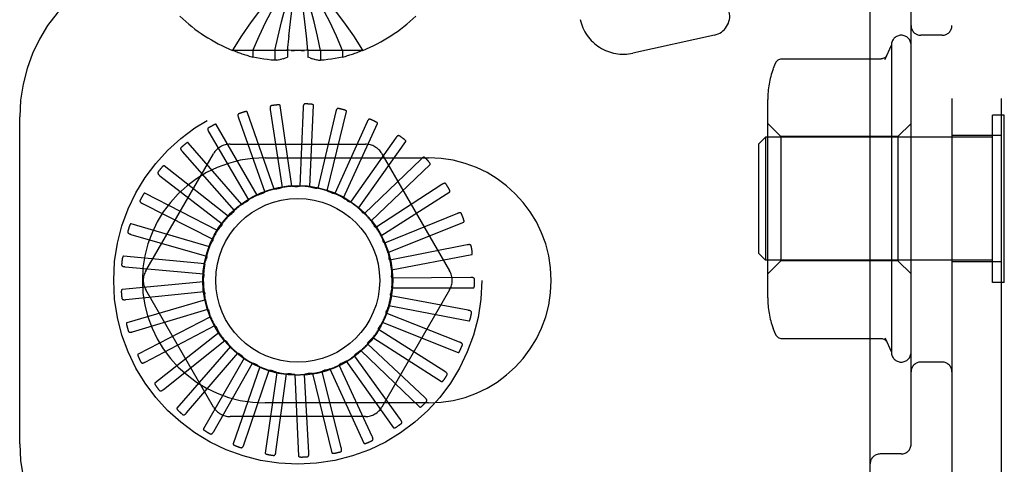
# Model space of a CAD drawing. Header units: inches. Extents: x 0 to 215, y 0 to 139.
# Tile 21 of 96: x 39.335 to 40.84, y 49.469 to 50.15. Entities that reach past the tile are written whole.
import ezdxf

# ---------------------------------------------------------------- set-up
doc = ezdxf.new("R2010")
doc.units = ezdxf.units.IN
doc.header["$LTSCALE"] = 11.804375
doc.header["$MEASUREMENT"] = 0
doc.linetypes.add('HIDDEN', pattern=[0.2, 0.1, -0.1])
doc.layers.add('DEFAULT_2', color=8, linetype='HIDDEN')

msp = doc.modelspace()

# ---------------------------------------------------------------- linework, layer by layer
at = {"layer": 'DEFAULT_2', "color": 8, "linetype": 'HIDDEN'}
for p, q in [((40.7604, 54.7508), (40.7604, 49.2508)), ((40.8354, 54.7508), (40.8354, 49.2508)), ((40.6354, 49.4058), (40.6354, 54.5958)), ((40.6979, 49.5002), (40.6979, 50.2515)), ((39.7714, 50.1462), (39.7689, 50.1673)), ((39.7738, 50.1246), (39.7714, 50.1464)), ((39.7449, 50.1025), (39.7471, 50.125)), ((39.7759, 50.1025), (39.7737, 50.125)), ((40.3972, 50.1259), (40.2727, 50.0984)), ((40.7454, 50.1258), (40.7129, 50.1258)), ((39.6611, 50.1029), (39.6609, 50.1025)), ((39.6621, 50.1025), (39.6611, 50.1029)), ((39.7449, 50.1025), (39.6621, 50.1025)), ((39.6919, 50.1025), (39.6919, 50.0924)), ((39.7255, 50.1025), (39.7255, 50.0875)), ((39.7449, 50.1029), (39.7449, 50.1025)), ((39.7449, 50.1025), (39.7449, 50.0924)), ((39.7759, 50.1029), (39.7759, 50.1025)), ((39.8587, 50.1025), (39.7759, 50.1025)), ((39.7759, 50.1025), (39.7759, 50.0924)), ((39.7953, 50.1025), (39.7953, 50.0875)), ((39.8289, 50.1025), (39.8289, 50.0924)), ((39.8587, 50.1025), (39.8597, 50.1029)), ((39.8597, 50.1029), (39.8599, 50.1025)), ((40.6582, 50.0893), (40.6679, 50.1108)), ((40.6679, 50.1108), (40.6679, 49.6408)), ((39.7286, 50.0879), (39.7255, 50.0875)), ((39.7285, 50.0879), (39.7318, 50.0885)), ((39.7316, 50.0884), (39.7351, 50.0892)), ((39.7348, 50.0891), (39.7383, 50.0901)), ((39.7381, 50.09), (39.7416, 50.0912)), ((39.7415, 50.0911), (39.7449, 50.0924)), ((39.7793, 50.0911), (39.7759, 50.0924)), ((39.7792, 50.0912), (39.7827, 50.09)), ((39.7825, 50.0901), (39.786, 50.0891)), ((39.7857, 50.0892), (39.7892, 50.0884)), ((39.789, 50.0885), (39.7923, 50.0879)), ((39.7921, 50.0879), (39.7953, 50.0875)), ((40.5002, 50.0898), (40.6522, 50.0898)), ((40.6602, 50.0937), (40.6605, 50.0943)), ((40.4789, 49.7242), (40.4789, 50.0275)), ((39.7184, 50.0121), (39.7364, 49.8931)), ((39.7512, 49.8948), (39.7335, 50.0185)), ((39.7686, 50.0153), (39.7637, 49.8951)), ((39.7787, 49.8939), (39.7846, 50.0188)), ((39.3354, 49.5008), (39.3354, 50.0008)), ((39.6698, 49.9994), (39.7099, 49.886)), ((39.7242, 49.8905), (39.6833, 50.0086)), ((39.8185, 50.009), (39.791, 49.8918)), ((39.8054, 49.8879), (39.8349, 50.0093)), ((40.8404, 50.0038), (40.8224, 50.0038)), ((40.8224, 49.7478), (40.8224, 50.0038)), ((40.8404, 49.7478), (40.8404, 50.0038)), ((39.6984, 49.8811), (39.6359, 49.9893)), ((39.8663, 49.9933), (39.8171, 49.8835)), ((39.8305, 49.8769), (39.8824, 49.9906)), ((40.4989, 49.9708), (40.4789, 49.9908)), ((40.6779, 49.9708), (40.6979, 49.9908)), ((39.6244, 49.9778), (39.6852, 49.874)), ((39.9103, 49.9689), (39.8494, 49.882)), ((40.4654, 49.9598), (40.4754, 49.9698)), ((40.8224, 49.9698), (40.4754, 49.9698)), ((40.4754, 49.9698), (40.4754, 49.7818)), ((40.6779, 49.9708), (40.4989, 49.9708)), ((40.4989, 49.9708), (40.4989, 49.7808)), ((40.6779, 49.9708), (40.6779, 49.7808)), ((40.8354, 49.9723), (40.7604, 49.9723)), ((39.6749, 49.867), (39.593, 49.9614)), ((39.657, 49.9592), (39.8638, 49.9592)), ((39.8531, 49.8613), (39.9256, 49.9631)), ((40.4654, 49.7918), (40.4654, 49.9598)), ((39.5283, 49.7654), (39.6317, 49.9446)), ((39.5839, 49.9479), (39.6633, 49.8575)), ((39.7104, 49.9383), (39.9604, 49.9383)), ((39.9489, 49.9365), (39.8623, 49.8529)), ((39.8891, 49.9446), (39.9925, 49.7654)), ((39.6544, 49.8487), (39.5562, 49.926)), ((39.8724, 49.8418), (39.9628, 49.928)), ((39.5498, 49.911), (39.6449, 49.8372)), ((39.9806, 49.8975), (39.8798, 49.8318)), ((39.6378, 49.8269), (39.5267, 49.8842)), ((39.8494, 49.882), (39.8412, 49.8704)), ((39.8875, 49.819), (39.9927, 49.8865)), ((39.5233, 49.8682), (39.6306, 49.8138)), ((40.0044, 49.8532), (39.893, 49.8077)), ((39.6256, 49.8023), (39.5057, 49.8375)), ((39.8981, 49.7937), (40.0142, 49.8401)), ((39.5053, 49.8212), (39.621, 49.7881)), ((40.0193, 49.8052), (39.9013, 49.7816)), ((39.6183, 49.7759), (39.4939, 49.7878)), ((39.9038, 49.7668), (40.0265, 49.7905)), ((40.4654, 49.7918), (40.4754, 49.7818)), ((39.4966, 49.7717), (39.6165, 49.761)), ((40.8224, 49.7818), (40.4754, 49.7818)), ((40.4989, 49.7808), (40.4789, 49.7608)), ((40.6779, 49.7808), (40.4989, 49.7808)), ((40.6779, 49.7808), (40.6979, 49.7608)), ((40.8354, 49.7793), (40.7604, 49.7793)), ((39.6162, 49.7486), (39.4918, 49.7367)), ((40.025, 49.7552), (39.9046, 49.7544)), ((40.8404, 49.7478), (40.8224, 49.7478)), ((39.4974, 49.7214), (39.6172, 49.7336)), ((39.6317, 49.5571), (39.5283, 49.7363)), ((39.9925, 49.7363), (39.8891, 49.5571)), ((40.021, 49.705), (39.9027, 49.727)), ((39.9042, 49.7394), (40.0292, 49.7394)), ((39.6192, 49.7213), (39.4993, 49.6861)), ((39.8994, 49.7124), (40.0221, 49.6888)), ((39.5078, 49.6721), (39.623, 49.7068)), ((39.6273, 49.6951), (39.5163, 49.6378)), ((40.0076, 49.6565), (39.8956, 49.7005)), ((39.5272, 49.6258), (39.6338, 49.6816)), ((39.8896, 49.6868), (40.0057, 49.6403)), ((39.6403, 49.6709), (39.5421, 49.5937)), ((39.6361, 49.6791), (39.6363, 49.6789)), ((39.9853, 49.6115), (39.8836, 49.6758)), ((39.5551, 49.5839), (39.6492, 49.6589)), ((39.9549, 49.5714), (39.8672, 49.6539)), ((39.8752, 49.6635), (39.9803, 49.5959)), ((40.5002, 49.6618), (40.6522, 49.6618)), ((40.6582, 49.6624), (40.6679, 49.6408)), ((40.6605, 49.6573), (40.6602, 49.658)), ((39.6576, 49.6497), (39.5758, 49.5552)), ((39.5904, 49.5481), (39.6686, 49.6395)), ((39.9174, 49.5379), (39.8469, 49.6354)), ((39.8566, 49.6433), (39.947, 49.5571)), ((39.6786, 49.632), (39.6161, 49.5238)), ((39.6319, 49.5196), (39.6913, 49.6242)), ((39.8742, 49.512), (39.8235, 49.6211)), ((39.8345, 49.6271), (39.907, 49.5253)), ((40.7454, 49.6258), (40.7129, 49.6258)), ((39.7026, 49.6187), (39.6617, 49.5006)), ((39.678, 49.4994), (39.7166, 49.6134)), ((39.7286, 49.6101), (39.7108, 49.4864)), ((39.727, 49.4884), (39.7434, 49.6076)), ((39.7558, 49.6067), (39.7618, 49.4818)), ((39.7773, 49.4868), (39.7708, 49.607)), ((39.7832, 49.6084), (39.8127, 49.487)), ((39.827, 49.4948), (39.7978, 49.6115)), ((39.8097, 49.6153), (39.8616, 49.5016)), ((39.9604, 49.5633), (39.7104, 49.5633)), ((39.8638, 49.5425), (39.657, 49.5425)), ((40.6829, 49.4852), (40.6504, 49.4852))]:
    msp.add_line(p, q, dxfattribs=at)
for points in [[(39.6611, 50.1029), (39.6748, 50.125), (39.6897, 50.1464), (39.7056, 50.1673), (39.7227, 50.1876), (39.741, 50.2074), (39.7604, 50.2265)], [(39.6919, 50.1025), (39.7013, 50.1246), (39.7116, 50.1462), (39.7226, 50.1672), (39.7344, 50.1875), (39.747, 50.2073), (39.7604, 50.2265)], [(39.7255, 50.1025), (39.7303, 50.1246), (39.7355, 50.1462), (39.7411, 50.1672), (39.7472, 50.1875), (39.7536, 50.2073), (39.7604, 50.2265)], [(39.7493, 50.1462), (39.7518, 50.1672), (39.7545, 50.1875), (39.7574, 50.2073), (39.7604, 50.2265)], [(39.8597, 50.1029), (39.846, 50.125), (39.8311, 50.1464), (39.8152, 50.1673), (39.798, 50.1876), (39.7798, 50.2074), (39.7604, 50.2265)], [(39.8289, 50.1025), (39.8194, 50.1246), (39.8092, 50.1462), (39.7982, 50.1672), (39.7864, 50.1875), (39.7738, 50.2073), (39.7604, 50.2265)], [(39.7953, 50.1025), (39.7905, 50.1246), (39.7853, 50.1462), (39.7797, 50.1672), (39.7736, 50.1875), (39.7672, 50.2073), (39.7604, 50.2265)], [(39.747, 50.1246), (39.7494, 50.1464), (39.7519, 50.1673), (39.7545, 50.1876), (39.7574, 50.2074)], [(39.7604, 50.1025), (39.7578, 50.1025), (39.7552, 50.1025), (39.7526, 50.1026), (39.7501, 50.1027), (39.7475, 50.1028), (39.7449, 50.1029)], [(39.7501, 50.1027), (39.7526, 50.1026), (39.7552, 50.1025)], [(39.7759, 50.1029), (39.7733, 50.1028), (39.7707, 50.1027), (39.7682, 50.1026), (39.7656, 50.1025), (39.763, 50.1025), (39.7604, 50.1025)], [(39.7656, 50.1025), (39.7682, 50.1026), (39.7707, 50.1027)], [(39.7255, 50.0875), (39.7199, 50.0879), (39.7143, 50.0885), (39.7087, 50.0892), (39.7031, 50.0901), (39.6975, 50.0912), (39.6919, 50.0924)], [(39.8289, 50.0924), (39.8233, 50.0912), (39.8177, 50.0901), (39.8121, 50.0892), (39.8065, 50.0885), (39.8009, 50.0879), (39.7953, 50.0875)], [(40.4914, 50.0846), (40.4918, 50.0853), (40.4927, 50.0864), (40.4936, 50.0874), (40.4947, 50.0882), (40.496, 50.0889), (40.4973, 50.0894), (40.4987, 50.0897), (40.5002, 50.0898)], [(40.6605, 50.0943), (40.6605, 50.0944), (40.6605, 50.0943), (40.6604, 50.0941), (40.6602, 50.0939), (40.66, 50.0936), (40.6597, 50.0932), (40.6593, 50.0928), (40.6588, 50.0923), (40.6581, 50.0918), (40.6573, 50.0912), (40.6562, 50.0907), (40.6549, 50.0902), (40.6535, 50.0899), (40.6522, 50.0898)], [(40.658, 50.0889), (40.6583, 50.0897), (40.6587, 50.0905)], [(40.659, 50.0913), (40.6594, 50.0921), (40.6598, 50.0929), (40.6602, 50.0937)], [(40.4914, 50.0846), (40.4892, 50.0802), (40.4871, 50.075), (40.4868, 50.0742)], [(39.7203, 50.0181), (39.7199, 50.018), (39.7195, 50.0178), (39.7191, 50.0176), (39.7189, 50.0172), (39.7186, 50.0169), (39.7185, 50.0165), (39.7184, 50.016), (39.7183, 50.0155), (39.7182, 50.015), (39.7182, 50.0145), (39.7183, 50.0139), (39.7183, 50.0133), (39.7184, 50.0127), (39.7184, 50.0121)], [(39.7335, 50.0185), (39.7334, 50.0187), (39.7333, 50.0188), (39.7332, 50.0189), (39.733, 50.019), (39.7328, 50.0191), (39.7326, 50.0192), (39.7324, 50.0192), (39.7322, 50.0193), (39.732, 50.0193), (39.7317, 50.0193), (39.7315, 50.0194), (39.7312, 50.0194), (39.731, 50.0194), (39.7307, 50.0194), (39.7304, 50.0194), (39.7301, 50.0194), (39.7298, 50.0194), (39.7295, 50.0193), (39.7291, 50.0193), (39.7288, 50.0193)], [(39.7716, 50.0209), (39.7712, 50.0209), (39.7707, 50.0207), (39.7704, 50.0206), (39.77, 50.0203), (39.7697, 50.02), (39.7695, 50.0196), (39.7693, 50.0192), (39.7691, 50.0187), (39.769, 50.0182), (39.7689, 50.0177), (39.7688, 50.0171), (39.7687, 50.0165), (39.7687, 50.0159), (39.7686, 50.0153)], [(39.7846, 50.0188), (39.7846, 50.0189), (39.7845, 50.0191), (39.7844, 50.0192), (39.7843, 50.0194), (39.7841, 50.0195), (39.7839, 50.0196), (39.7837, 50.0197), (39.7835, 50.0198), (39.7833, 50.0198), (39.7831, 50.0199), (39.7828, 50.02), (39.7826, 50.02), (39.7823, 50.0201), (39.782, 50.0202), (39.7818, 50.0202), (39.7815, 50.0202), (39.7812, 50.0203), (39.7808, 50.0203), (39.7805, 50.0204), (39.7801, 50.0204)], [(39.8225, 50.0139), (39.8221, 50.0139), (39.8216, 50.0139), (39.8212, 50.0138), (39.8208, 50.0136), (39.8205, 50.0133), (39.8202, 50.013), (39.8199, 50.0126), (39.8197, 50.0122), (39.8194, 50.0118), (39.8192, 50.0112), (39.819, 50.0107), (39.8189, 50.0102), (39.8187, 50.0096), (39.8185, 50.009)], [(39.8349, 50.0093), (39.8349, 50.0095), (39.8348, 50.0097), (39.8348, 50.0098), (39.8347, 50.01), (39.8345, 50.0101), (39.8344, 50.0103), (39.8342, 50.0104), (39.834, 50.0105), (39.8338, 50.0106), (39.8336, 50.0108), (39.8334, 50.0109), (39.8331, 50.011), (39.8329, 50.0111), (39.8326, 50.0112), (39.8323, 50.0113), (39.8321, 50.0114), (39.8318, 50.0115), (39.8315, 50.0116), (39.8312, 50.0117), (39.8309, 50.0118)], [(39.6704, 50.0057), (39.67, 50.0055), (39.6697, 50.0053), (39.6694, 50.0049), (39.6692, 50.0046), (39.669, 50.0042), (39.669, 50.0037), (39.6689, 50.0033), (39.669, 50.0028), (39.669, 50.0023), (39.6691, 50.0017), (39.6692, 50.0012), (39.6694, 50.0006), (39.6696, 50), (39.6698, 49.9994)], [(39.6833, 50.0086), (39.6832, 50.0087), (39.6831, 50.0088), (39.6829, 50.0089), (39.6828, 50.009), (39.6826, 50.009), (39.6824, 50.0091), (39.6821, 50.0091), (39.6819, 50.0091), (39.6817, 50.0091), (39.6814, 50.0091), (39.6812, 50.009), (39.6809, 50.009), (39.6807, 50.009), (39.6804, 50.0089), (39.6801, 50.0088), (39.6798, 50.0088), (39.6795, 50.0087), (39.6792, 50.0086), (39.6789, 50.0085), (39.6786, 50.0085)], [(39.8712, 49.9974), (39.8707, 49.9975), (39.8703, 49.9976), (39.8699, 49.9975), (39.8695, 49.9974), (39.8691, 49.9972), (39.8687, 49.997), (39.8684, 49.9966), (39.8681, 49.9963), (39.8678, 49.9959), (39.8675, 49.9954), (39.8672, 49.9949), (39.8669, 49.9944), (39.8666, 49.9939), (39.8663, 49.9933)], [(39.6238, 49.9841), (39.6235, 49.9838), (39.6232, 49.9835), (39.623, 49.9831), (39.6228, 49.9827), (39.6228, 49.9823), (39.6228, 49.9819), (39.6228, 49.9814), (39.6229, 49.9809), (39.6231, 49.9804), (39.6233, 49.9799), (39.6235, 49.9794), (39.6238, 49.9789), (39.624, 49.9783), (39.6244, 49.9778)], [(39.6359, 49.9893), (39.6358, 49.9894), (39.6357, 49.9895), (39.6355, 49.9896), (39.6353, 49.9896), (39.6351, 49.9896), (39.6349, 49.9896), (39.6347, 49.9896), (39.6345, 49.9896), (39.6342, 49.9895), (39.634, 49.9895), (39.6338, 49.9894), (39.6335, 49.9893), (39.6333, 49.9892), (39.633, 49.9891), (39.6327, 49.989), (39.6325, 49.9889), (39.6322, 49.9887), (39.6319, 49.9886), (39.6316, 49.9884), (39.6313, 49.9883)], [(39.8824, 49.9906), (39.8825, 49.9907), (39.8825, 49.9909), (39.8824, 49.9911), (39.8824, 49.9912), (39.8822, 49.9914), (39.8821, 49.9916), (39.882, 49.9917), (39.8818, 49.9919), (39.8816, 49.9921), (39.8814, 49.9922), (39.8812, 49.9924), (39.881, 49.9925), (39.8808, 49.9927), (39.8806, 49.9928), (39.8803, 49.993), (39.8801, 49.9931), (39.8798, 49.9933), (39.8795, 49.9934), (39.8792, 49.9936), (39.8789, 49.9937)], [(39.9158, 49.9719), (39.9154, 49.9722), (39.915, 49.9723), (39.9146, 49.9724), (39.9142, 49.9723), (39.9138, 49.9722), (39.9134, 49.972), (39.913, 49.9718), (39.9126, 49.9715), (39.9122, 49.9711), (39.9118, 49.9707), (39.9114, 49.9703), (39.9111, 49.9698), (39.9107, 49.9694), (39.9103, 49.9689)], [(39.9256, 49.9631), (39.9257, 49.9633), (39.9257, 49.9635), (39.9257, 49.9636), (39.9256, 49.9638), (39.9256, 49.964), (39.9255, 49.9642), (39.9254, 49.9644), (39.9252, 49.9646), (39.9251, 49.9647), (39.9249, 49.9649), (39.9248, 49.9651), (39.9246, 49.9653), (39.9244, 49.9655), (39.9242, 49.9657), (39.924, 49.9659), (39.9238, 49.9661), (39.9235, 49.9663), (39.9233, 49.9665), (39.923, 49.9667), (39.9228, 49.9669)], [(39.5822, 49.954), (39.5819, 49.9537), (39.5816, 49.9533), (39.5815, 49.9529), (39.5814, 49.9525), (39.5814, 49.9521), (39.5815, 49.9516), (39.5817, 49.9512), (39.5819, 49.9507), (39.5821, 49.9503), (39.5824, 49.9498), (39.5827, 49.9494), (39.5831, 49.9489), (39.5835, 49.9484), (39.5839, 49.9479)], [(39.593, 49.9614), (39.5929, 49.9616), (39.5927, 49.9616), (39.5926, 49.9617), (39.5924, 49.9616), (39.5922, 49.9616), (39.592, 49.9616), (39.5918, 49.9615), (39.5916, 49.9614), (39.5913, 49.9613), (39.5911, 49.9612), (39.5909, 49.9611), (39.5907, 49.961), (39.5904, 49.9608), (39.5902, 49.9607), (39.59, 49.9605), (39.5897, 49.9604), (39.5895, 49.9602), (39.5892, 49.96), (39.589, 49.9598), (39.5887, 49.9596)], [(39.9549, 49.9385), (39.9545, 49.9388), (39.9541, 49.939), (39.9537, 49.9392), (39.9533, 49.9392), (39.9529, 49.9392), (39.9525, 49.9391), (39.952, 49.9389), (39.9516, 49.9387), (39.9511, 49.9384), (39.9507, 49.9381), (39.9502, 49.9378), (39.9498, 49.9374), (39.9493, 49.937), (39.9489, 49.9365)], [(39.5562, 49.926), (39.556, 49.926), (39.5559, 49.9261), (39.5557, 49.9261), (39.5555, 49.926), (39.5553, 49.926), (39.5551, 49.9259), (39.555, 49.9258), (39.5548, 49.9257), (39.5546, 49.9255), (39.5544, 49.9254), (39.5542, 49.9252), (39.554, 49.9251), (39.5538, 49.9249), (39.5536, 49.9247), (39.5534, 49.9245), (39.5532, 49.9243), (39.5529, 49.924), (39.5527, 49.9238), (39.5525, 49.9236), (39.5523, 49.9234)], [(39.9628, 49.928), (39.9629, 49.9282), (39.963, 49.9283), (39.963, 49.9285), (39.963, 49.9287), (39.9629, 49.9289), (39.9629, 49.9291), (39.9628, 49.9293), (39.9627, 49.9295), (39.9626, 49.9297), (39.9625, 49.9299), (39.9624, 49.9301), (39.9622, 49.9304), (39.9621, 49.9306), (39.9619, 49.9308), (39.9617, 49.931), (39.9616, 49.9313), (39.9614, 49.9315), (39.9612, 49.9318), (39.9609, 49.932), (39.9607, 49.9323)], [(39.5469, 49.9166), (39.5467, 49.9162), (39.5465, 49.9158), (39.5465, 49.9154), (39.5465, 49.915), (39.5466, 49.9146), (39.5468, 49.9142), (39.547, 49.9138), (39.5473, 49.9133), (39.5476, 49.9129), (39.548, 49.9125), (39.5484, 49.9121), (39.5488, 49.9118), (39.5493, 49.9114), (39.5498, 49.911)], [(39.7242, 49.8905), (39.7264, 49.8908), (39.7286, 49.8911), (39.7308, 49.8914), (39.733, 49.8917)], [(39.7364, 49.8931), (39.7359, 49.8927), (39.7353, 49.8924), (39.7348, 49.8921), (39.7342, 49.8919), (39.7336, 49.8918), (39.733, 49.8917)], [(39.7512, 49.8948), (39.7535, 49.8947), (39.7557, 49.8946), (39.7579, 49.8945), (39.7601, 49.8943)], [(39.7637, 49.8951), (39.7632, 49.8948), (39.7626, 49.8946), (39.762, 49.8944), (39.7614, 49.8943), (39.7607, 49.8943), (39.7601, 49.8943)], [(39.7787, 49.8939), (39.7808, 49.8934), (39.783, 49.8929), (39.7851, 49.8924), (39.7873, 49.8918)], [(39.791, 49.8918), (39.7904, 49.8917), (39.7897, 49.8916), (39.7891, 49.8915), (39.7885, 49.8916), (39.7879, 49.8916), (39.7873, 49.8918)], [(39.9869, 49.8983), (39.9866, 49.8987), (39.9862, 49.899), (39.9859, 49.8992), (39.9855, 49.8993), (39.985, 49.8993), (39.9846, 49.8993), (39.9841, 49.8992), (39.9837, 49.8991), (39.9832, 49.8989), (39.9827, 49.8987), (39.9822, 49.8984), (39.9817, 49.8982), (39.9811, 49.8979), (39.9806, 49.8975)], [(39.9927, 49.8865), (39.9928, 49.8867), (39.9929, 49.8868), (39.9929, 49.887), (39.993, 49.8871), (39.993, 49.8873), (39.9929, 49.8876), (39.9929, 49.8878), (39.9929, 49.888), (39.9928, 49.8882), (39.9927, 49.8884), (39.9926, 49.8887), (39.9925, 49.8889), (39.9924, 49.8892), (39.9923, 49.8894), (39.9922, 49.8897), (39.9921, 49.89), (39.9919, 49.8902), (39.9918, 49.8905), (39.9916, 49.8908), (39.9914, 49.8911)], [(39.5267, 49.8842), (39.5266, 49.8842), (39.5264, 49.8842), (39.5262, 49.8842), (39.5261, 49.8841), (39.5259, 49.884), (39.5257, 49.8839), (39.5256, 49.8837), (39.5254, 49.8836), (39.5252, 49.8834), (39.5251, 49.8832), (39.5249, 49.8831), (39.5247, 49.8828), (39.5246, 49.8826), (39.5244, 49.8824), (39.5242, 49.8822), (39.5241, 49.8819), (39.5239, 49.8817), (39.5238, 49.8814), (39.5236, 49.8811), (39.5234, 49.8808)], [(39.6984, 49.8811), (39.7005, 49.8819), (39.7026, 49.8826), (39.7047, 49.8833), (39.7068, 49.884)], [(39.7099, 49.886), (39.7095, 49.8855), (39.709, 49.8851), (39.7085, 49.8847), (39.708, 49.8844), (39.7074, 49.8842), (39.7068, 49.884)], [(39.8054, 49.8879), (39.8074, 49.887), (39.8095, 49.8861), (39.8115, 49.8851), (39.8135, 49.8842)], [(39.8171, 49.8835), (39.8165, 49.8834), (39.8159, 49.8835), (39.8152, 49.8836), (39.8146, 49.8837), (39.814, 49.8839), (39.8135, 49.8842)], [(39.8305, 49.8769), (39.8324, 49.8756), (39.8342, 49.8743), (39.836, 49.873), (39.8377, 49.8717)], [(39.5194, 49.8732), (39.5193, 49.8728), (39.5192, 49.8724), (39.5192, 49.8719), (39.5193, 49.8715), (39.5195, 49.8711), (39.5197, 49.8708), (39.52, 49.8704), (39.5204, 49.8701), (39.5208, 49.8697), (39.5212, 49.8694), (39.5217, 49.8691), (39.5222, 49.8688), (39.5227, 49.8685), (39.5233, 49.8682)], [(39.6749, 49.867), (39.6768, 49.8681), (39.6787, 49.8693), (39.6806, 49.8704), (39.6826, 49.8714)], [(39.6852, 49.874), (39.6849, 49.8734), (39.6845, 49.873), (39.6841, 49.8725), (39.6836, 49.8721), (39.6831, 49.8717), (39.6826, 49.8714)], [(39.8412, 49.8704), (39.8406, 49.8704), (39.84, 49.8706), (39.8394, 49.8708), (39.8388, 49.871), (39.8382, 49.8713), (39.8377, 49.8717)], [(39.8531, 49.8613), (39.8547, 49.8598), (39.8562, 49.8582), (39.8577, 49.8565), (39.8592, 49.8549)], [(39.6544, 49.8487), (39.6561, 49.8502), (39.6578, 49.8517), (39.6595, 49.8531), (39.6612, 49.8545)], [(39.6633, 49.8575), (39.6631, 49.8569), (39.6628, 49.8564), (39.6624, 49.8559), (39.6621, 49.8554), (39.6616, 49.8549), (39.6612, 49.8545)], [(39.8623, 49.8529), (39.8617, 49.8531), (39.8612, 49.8534), (39.8606, 49.8537), (39.8601, 49.854), (39.8596, 49.8544), (39.8592, 49.8549)], [(40.0107, 49.8528), (40.0105, 49.8532), (40.0102, 49.8536), (40.0099, 49.8538), (40.0095, 49.854), (40.0091, 49.8541), (40.0087, 49.8542), (40.0082, 49.8542), (40.0077, 49.8542), (40.0072, 49.8541), (40.0066, 49.854), (40.0061, 49.8538), (40.0055, 49.8536), (40.005, 49.8534), (40.0044, 49.8532)], [(39.5057, 49.8375), (39.5056, 49.8375), (39.5054, 49.8375), (39.5052, 49.8374), (39.5051, 49.8373), (39.5049, 49.8372), (39.5048, 49.8371), (39.5046, 49.8369), (39.5045, 49.8367), (39.5044, 49.8365), (39.5043, 49.8363), (39.5041, 49.8361), (39.504, 49.8359), (39.5039, 49.8356), (39.5038, 49.8354), (39.5037, 49.8351), (39.5035, 49.8348), (39.5034, 49.8345), (39.5033, 49.8342), (39.5032, 49.834), (39.5031, 49.8337)], [(39.6378, 49.8269), (39.6392, 49.8287), (39.6405, 49.8304), (39.6419, 49.8321), (39.6434, 49.8339)], [(39.6449, 49.8372), (39.6447, 49.8366), (39.6446, 49.836), (39.6443, 49.8354), (39.6441, 49.8349), (39.6437, 49.8343), (39.6434, 49.8339)], [(39.8724, 49.8418), (39.8736, 49.8399), (39.8748, 49.8381), (39.876, 49.8362), (39.8771, 49.8343)], [(39.8798, 49.8318), (39.8793, 49.8321), (39.8788, 49.8324), (39.8783, 49.8328), (39.8778, 49.8333), (39.8775, 49.8338), (39.8771, 49.8343)], [(40.0142, 49.8401), (40.0143, 49.8402), (40.0144, 49.8403), (40.0145, 49.8405), (40.0146, 49.8407), (40.0146, 49.8409), (40.0146, 49.8411), (40.0146, 49.8413), (40.0146, 49.8415), (40.0146, 49.8417), (40.0146, 49.842), (40.0145, 49.8422), (40.0145, 49.8425), (40.0144, 49.8428), (40.0144, 49.843), (40.0143, 49.8433), (40.0142, 49.8436), (40.0141, 49.8439), (40.014, 49.8442), (40.0139, 49.8445), (40.0138, 49.8448)], [(39.5006, 49.8254), (39.5005, 49.825), (39.5005, 49.8245), (39.5006, 49.8241), (39.5008, 49.8237), (39.5011, 49.8234), (39.5014, 49.8231), (39.5017, 49.8228), (39.5021, 49.8225), (39.5026, 49.8222), (39.5031, 49.822), (39.5036, 49.8218), (39.5042, 49.8216), (39.5047, 49.8214), (39.5053, 49.8212)], [(39.8875, 49.819), (39.8884, 49.8169), (39.8892, 49.8149), (39.89, 49.8128), (39.8908, 49.8107)], [(39.6256, 49.8023), (39.6266, 49.8043), (39.6276, 49.8063), (39.6287, 49.8083), (39.6298, 49.8102)], [(39.6306, 49.8138), (39.6306, 49.8132), (39.6305, 49.8125), (39.6304, 49.8119), (39.6303, 49.8113), (39.63, 49.8108), (39.6298, 49.8102)], [(39.893, 49.8077), (39.8925, 49.8081), (39.8921, 49.8086), (39.8917, 49.8091), (39.8913, 49.8096), (39.891, 49.8101), (39.8908, 49.8107)], [(40.0255, 49.8036), (40.0253, 49.804), (40.0251, 49.8044), (40.0249, 49.8047), (40.0245, 49.805), (40.0241, 49.8052), (40.0237, 49.8054), (40.0233, 49.8054), (40.0228, 49.8055), (40.0223, 49.8055), (40.0217, 49.8055), (40.0211, 49.8054), (40.0206, 49.8054), (40.02, 49.8053), (40.0193, 49.8052)], [(39.4939, 49.7878), (39.4938, 49.7878), (39.4936, 49.7877), (39.4935, 49.7876), (39.4933, 49.7875), (39.4932, 49.7873), (39.4931, 49.7871), (39.493, 49.7869), (39.4929, 49.7867), (39.4928, 49.7865), (39.4927, 49.7863), (39.4926, 49.7861), (39.4926, 49.7858), (39.4925, 49.7855), (39.4924, 49.7853), (39.4924, 49.785), (39.4923, 49.7847), (39.4922, 49.7844), (39.4922, 49.7841), (39.4921, 49.7837), (39.4921, 49.7834)], [(39.621, 49.7881), (39.6212, 49.7875), (39.6212, 49.7869), (39.6212, 49.7862), (39.6212, 49.7856), (39.6211, 49.785), (39.6209, 49.7844)], [(39.8981, 49.7937), (39.8986, 49.7915), (39.899, 49.7893), (39.8994, 49.7871), (39.8998, 49.7849)], [(40.0265, 49.7905), (40.0266, 49.7905), (40.0268, 49.7906), (40.0269, 49.7908), (40.027, 49.7909), (40.027, 49.7911), (40.0271, 49.7913), (40.0271, 49.7915), (40.0272, 49.7918), (40.0272, 49.792), (40.0272, 49.7922), (40.0272, 49.7925), (40.0272, 49.7928), (40.0272, 49.793), (40.0272, 49.7933), (40.0272, 49.7936), (40.0272, 49.7939), (40.0271, 49.7942), (40.0271, 49.7945), (40.0271, 49.7948), (40.027, 49.7952)], [(39.4912, 49.7749), (39.4912, 49.7744), (39.4913, 49.774), (39.4915, 49.7736), (39.4917, 49.7733), (39.492, 49.773), (39.4924, 49.7727), (39.4928, 49.7725), (39.4932, 49.7723), (39.4937, 49.7722), (39.4943, 49.772), (39.4948, 49.7719), (39.4954, 49.7718), (39.496, 49.7717), (39.4966, 49.7717)], [(39.6183, 49.7759), (39.6189, 49.778), (39.6195, 49.7802), (39.6202, 49.7823), (39.6209, 49.7844)], [(39.9013, 49.7816), (39.9009, 49.7821), (39.9006, 49.7826), (39.9003, 49.7832), (39.9001, 49.7837), (39.8999, 49.7843), (39.8998, 49.7849)], [(39.6162, 49.7486), (39.6163, 49.7508), (39.6165, 49.753), (39.6168, 49.7552), (39.6171, 49.7574)], [(39.6165, 49.761), (39.6167, 49.7605), (39.6169, 49.7599), (39.617, 49.7593), (39.6171, 49.7586), (39.6171, 49.758), (39.6171, 49.7574)], [(39.9038, 49.7668), (39.9038, 49.7646), (39.9038, 49.7624), (39.9038, 49.7602), (39.9037, 49.7579)], [(39.9046, 49.7544), (39.9043, 49.7549), (39.9041, 49.7555), (39.9039, 49.7561), (39.9038, 49.7567), (39.9037, 49.7573), (39.9037, 49.7579)], [(40.0307, 49.7525), (40.0306, 49.7529), (40.0305, 49.7534), (40.0303, 49.7537), (40.03, 49.754), (40.0297, 49.7543), (40.0293, 49.7545), (40.0289, 49.7547), (40.0284, 49.7549), (40.0279, 49.755), (40.0273, 49.7551), (40.0268, 49.7551), (40.0262, 49.7552), (40.0256, 49.7552), (40.025, 49.7552)], [(40.0292, 49.7394), (40.0293, 49.7394), (40.0295, 49.7395), (40.0296, 49.7396), (40.0297, 49.7398), (40.0298, 49.7399), (40.0299, 49.7401), (40.03, 49.7403), (40.0301, 49.7405), (40.0302, 49.7408), (40.0302, 49.741), (40.0303, 49.7412), (40.0303, 49.7415), (40.0304, 49.7418), (40.0304, 49.742), (40.0305, 49.7423), (40.0305, 49.7426), (40.0305, 49.7429), (40.0305, 49.7432), (40.0306, 49.7435), (40.0306, 49.7438)], [(39.4918, 49.7367), (39.4916, 49.7366), (39.4914, 49.7365), (39.4913, 49.7364), (39.4912, 49.7363), (39.4911, 49.7361), (39.4911, 49.7359), (39.491, 49.7357), (39.4909, 49.7355), (39.4909, 49.7352), (39.4908, 49.735), (39.4908, 49.7348), (39.4908, 49.7345), (39.4908, 49.7342), (39.4907, 49.7339), (39.4907, 49.7337), (39.4907, 49.7334), (39.4907, 49.7331), (39.4907, 49.7327), (39.4908, 49.7324), (39.4908, 49.7321)], [(39.6172, 49.7336), (39.6175, 49.7331), (39.6178, 49.7326), (39.618, 49.732), (39.6182, 49.7314), (39.6183, 49.7308), (39.6184, 49.7302)], [(39.6192, 49.7213), (39.619, 49.7235), (39.6187, 49.7257), (39.6186, 49.7279), (39.6184, 49.7302)], [(39.9027, 49.727), (39.9025, 49.7276), (39.9024, 49.7282), (39.9023, 49.7288), (39.9023, 49.7295), (39.9023, 49.7301), (39.9025, 49.7307)], [(39.9042, 49.7394), (39.9038, 49.7372), (39.9034, 49.735), (39.9029, 49.7329), (39.9025, 49.7307)], [(39.4915, 49.7235), (39.4916, 49.7231), (39.4918, 49.7227), (39.492, 49.7223), (39.4923, 49.722), (39.4927, 49.7218), (39.4931, 49.7216), (39.4935, 49.7215), (39.494, 49.7214), (39.4945, 49.7213), (39.4951, 49.7213), (39.4956, 49.7213), (39.4962, 49.7213), (39.4968, 49.7213), (39.4974, 49.7214)], [(39.8994, 49.7124), (39.8986, 49.7103), (39.8978, 49.7083), (39.897, 49.7062), (39.8961, 49.7042)], [(39.623, 49.7068), (39.6235, 49.7064), (39.6238, 49.7059), (39.6242, 49.7054), (39.6245, 49.7048), (39.6247, 49.7042), (39.6249, 49.7037)], [(39.6273, 49.6951), (39.6267, 49.6972), (39.626, 49.6994), (39.6255, 49.7015), (39.6249, 49.7037)], [(39.8956, 49.7005), (39.8955, 49.7011), (39.8955, 49.7018), (39.8956, 49.7024), (39.8957, 49.703), (39.8959, 49.7036), (39.8961, 49.7042)], [(40.0261, 49.7013), (40.0261, 49.7018), (40.0261, 49.7022), (40.0259, 49.7026), (40.0257, 49.703), (40.0255, 49.7033), (40.0251, 49.7036), (40.0247, 49.7038), (40.0243, 49.7041), (40.0238, 49.7043), (40.0233, 49.7045), (40.0228, 49.7046), (40.0222, 49.7048), (40.0216, 49.7049), (40.021, 49.705)], [(39.4993, 49.6861), (39.4991, 49.686), (39.499, 49.6859), (39.4989, 49.6858), (39.4988, 49.6856), (39.4988, 49.6854), (39.4987, 49.6852), (39.4987, 49.685), (39.4987, 49.6847), (39.4987, 49.6845), (39.4987, 49.6843), (39.4987, 49.684), (39.4987, 49.6838), (39.4988, 49.6835), (39.4988, 49.6832), (39.4989, 49.6829), (39.4989, 49.6826), (39.499, 49.6823), (39.499, 49.682), (39.4991, 49.6817), (39.4992, 49.6814)], [(39.6338, 49.6816), (39.6343, 49.6813), (39.6347, 49.6809), (39.6352, 49.6805), (39.6355, 49.6801), (39.6359, 49.6796), (39.6361, 49.6791)], [(39.8896, 49.6868), (39.8885, 49.6849), (39.8873, 49.683), (39.886, 49.6812), (39.8848, 49.6793)], [(40.0221, 49.6888), (40.0223, 49.6888), (40.0225, 49.6888), (40.0226, 49.6889), (40.0228, 49.689), (40.0229, 49.6891), (40.023, 49.6893), (40.0232, 49.6895), (40.0233, 49.6897), (40.0234, 49.6899), (40.0235, 49.6901), (40.0236, 49.6903), (40.0237, 49.6906), (40.0238, 49.6908), (40.0239, 49.6911), (40.024, 49.6914), (40.0241, 49.6916), (40.0241, 49.6919), (40.0242, 49.6923), (40.0243, 49.6926), (40.0244, 49.6929)], [(39.5015, 49.6731), (39.5017, 49.6727), (39.502, 49.6723), (39.5023, 49.672), (39.5026, 49.6718), (39.503, 49.6717), (39.5034, 49.6715), (39.5039, 49.6715), (39.5044, 49.6715), (39.5049, 49.6715), (39.5055, 49.6716), (39.506, 49.6717), (39.5066, 49.6718), (39.5072, 49.672), (39.5078, 49.6721)], [(39.6403, 49.6709), (39.6396, 49.6722), (39.6389, 49.6736), (39.6382, 49.6749), (39.6376, 49.6762), (39.6369, 49.6775), (39.6363, 49.6789)], [(39.8836, 49.6758), (39.8837, 49.6765), (39.8838, 49.6771), (39.884, 49.6777), (39.8842, 49.6783), (39.8845, 49.6788), (39.8848, 49.6793)], [(40.4868, 49.6775), (40.4871, 49.6767), (40.4892, 49.6715), (40.4914, 49.6671)], [(40.4914, 49.6671), (40.4918, 49.6664), (40.4927, 49.6653), (40.4936, 49.6643), (40.4947, 49.6635), (40.496, 49.6628), (40.4973, 49.6623), (40.4987, 49.662), (40.5002, 49.6618)], [(39.6492, 49.6589), (39.6498, 49.6587), (39.6503, 49.6584), (39.6508, 49.658), (39.6513, 49.6576), (39.6517, 49.6572), (39.6521, 49.6567)], [(39.6576, 49.6497), (39.6562, 49.6514), (39.6548, 49.6531), (39.6535, 49.6549), (39.6521, 49.6567)], [(39.8672, 49.6539), (39.8674, 49.6545), (39.8676, 49.6551), (39.8679, 49.6556), (39.8682, 49.6561), (39.8686, 49.6566), (39.869, 49.6571)], [(39.8752, 49.6635), (39.8737, 49.6618), (39.8721, 49.6602), (39.8706, 49.6586), (39.869, 49.6571)], [(40.0119, 49.6519), (40.012, 49.6524), (40.0121, 49.6528), (40.012, 49.6532), (40.0119, 49.6536), (40.0117, 49.654), (40.0114, 49.6543), (40.0111, 49.6547), (40.0107, 49.655), (40.0102, 49.6553), (40.0098, 49.6555), (40.0093, 49.6558), (40.0087, 49.6561), (40.0082, 49.6563), (40.0076, 49.6565)], [(40.6522, 49.6618), (40.6535, 49.6618), (40.6549, 49.6615), (40.6562, 49.661), (40.6573, 49.6605), (40.6581, 49.6599), (40.6588, 49.6594), (40.6593, 49.6589), (40.6597, 49.6585), (40.66, 49.6581), (40.6602, 49.6578), (40.6604, 49.6576), (40.6605, 49.6574), (40.6605, 49.6573)], [(40.658, 49.6628), (40.6583, 49.662), (40.6587, 49.6612)], [(40.659, 49.6604), (40.6594, 49.6596), (40.6598, 49.6588), (40.6602, 49.658)], [(39.5163, 49.6378), (39.5161, 49.6377), (39.516, 49.6376), (39.516, 49.6374), (39.5159, 49.6373), (39.5159, 49.6371), (39.5159, 49.6369), (39.5159, 49.6366), (39.5159, 49.6364), (39.516, 49.6362), (39.516, 49.6359), (39.5161, 49.6357), (39.5162, 49.6355), (39.5163, 49.6352), (39.5163, 49.6349), (39.5164, 49.6347), (39.5165, 49.6344), (39.5167, 49.6341), (39.5168, 49.6338), (39.5169, 49.6335), (39.5171, 49.6332)], [(39.6686, 49.6395), (39.6692, 49.6394), (39.6698, 49.6392), (39.6704, 49.6389), (39.6709, 49.6386), (39.6714, 49.6383), (39.6719, 49.6379)], [(39.6786, 49.632), (39.6769, 49.6335), (39.6752, 49.6349), (39.6735, 49.6364), (39.6719, 49.6379)], [(39.8469, 49.6354), (39.8472, 49.636), (39.8475, 49.6365), (39.8479, 49.637), (39.8483, 49.6374), (39.8488, 49.6379), (39.8493, 49.6382)], [(39.8566, 49.6433), (39.8548, 49.642), (39.853, 49.6407), (39.8511, 49.6395), (39.8493, 49.6382)], [(40.0057, 49.6403), (40.0058, 49.6403), (40.006, 49.6403), (40.0062, 49.6404), (40.0063, 49.6405), (40.0065, 49.6406), (40.0067, 49.6407), (40.0068, 49.6409), (40.007, 49.641), (40.0071, 49.6412), (40.0072, 49.6414), (40.0074, 49.6416), (40.0075, 49.6418), (40.0077, 49.6421), (40.0078, 49.6423), (40.008, 49.6426), (40.0081, 49.6428), (40.0082, 49.6431), (40.0084, 49.6434), (40.0085, 49.6437), (40.0087, 49.644)], [(39.5209, 49.6255), (39.5212, 49.6252), (39.5215, 49.6248), (39.5218, 49.6246), (39.5222, 49.6245), (39.5226, 49.6244), (39.5231, 49.6244), (39.5236, 49.6244), (39.524, 49.6245), (39.5245, 49.6246), (39.5251, 49.6248), (39.5256, 49.625), (39.5261, 49.6252), (39.5267, 49.6255), (39.5272, 49.6258)], [(39.6913, 49.6242), (39.692, 49.6242), (39.6926, 49.6241), (39.6932, 49.6239), (39.6938, 49.6237), (39.6943, 49.6235), (39.6949, 49.6232)], [(39.7026, 49.6187), (39.7006, 49.6198), (39.6987, 49.6209), (39.6968, 49.622), (39.6949, 49.6232)], [(39.8235, 49.6211), (39.8239, 49.6216), (39.8243, 49.6221), (39.8248, 49.6225), (39.8253, 49.6229), (39.8258, 49.6232), (39.8264, 49.6234)], [(39.8345, 49.6271), (39.8325, 49.6261), (39.8305, 49.6252), (39.8284, 49.6243), (39.8264, 49.6234)], [(39.7166, 49.6134), (39.7172, 49.6135), (39.7178, 49.6135), (39.7184, 49.6135), (39.719, 49.6134), (39.7196, 49.6133), (39.7202, 49.6131)], [(39.7286, 49.6101), (39.7265, 49.6108), (39.7244, 49.6116), (39.7223, 49.6123), (39.7202, 49.6131)], [(39.7434, 49.6076), (39.7439, 49.6078), (39.7445, 49.608), (39.7452, 49.608), (39.7458, 49.6081), (39.7464, 49.6081), (39.747, 49.608)], [(39.7558, 49.6067), (39.7536, 49.6069), (39.7514, 49.6073), (39.7492, 49.6076), (39.747, 49.608)], [(39.7708, 49.607), (39.7713, 49.6073), (39.7719, 49.6075), (39.7725, 49.6077), (39.7731, 49.6079), (39.7737, 49.608), (39.7743, 49.608)], [(39.7832, 49.6084), (39.781, 49.6083), (39.7787, 49.6081), (39.7765, 49.6081), (39.7743, 49.608)], [(39.7978, 49.6115), (39.7983, 49.6119), (39.7988, 49.6123), (39.7993, 49.6126), (39.7999, 49.6129), (39.8005, 49.6131), (39.8011, 49.6132)], [(39.8097, 49.6153), (39.8076, 49.6147), (39.8054, 49.6142), (39.8032, 49.6137), (39.8011, 49.6132)], [(39.9886, 49.6061), (39.9889, 49.6065), (39.989, 49.6069), (39.989, 49.6074), (39.9889, 49.6078), (39.9888, 49.6082), (39.9886, 49.6086), (39.9883, 49.609), (39.988, 49.6093), (39.9876, 49.6097), (39.9872, 49.6101), (39.9868, 49.6104), (39.9863, 49.6108), (39.9858, 49.6111), (39.9853, 49.6115)], [(39.5421, 49.5937), (39.542, 49.5936), (39.5419, 49.5934), (39.5418, 49.5932), (39.5418, 49.593), (39.5419, 49.5928), (39.5419, 49.5926), (39.5419, 49.5924), (39.542, 49.5922), (39.5421, 49.592), (39.5422, 49.5918), (39.5423, 49.5916), (39.5424, 49.5913), (39.5425, 49.5911), (39.5427, 49.5908), (39.5428, 49.5906), (39.543, 49.5903), (39.5432, 49.5901), (39.5433, 49.5898), (39.5435, 49.5896), (39.5437, 49.5893)], [(39.9803, 49.5959), (39.9805, 49.5959), (39.9806, 49.5958), (39.9808, 49.5959), (39.981, 49.5959), (39.9812, 49.596), (39.9814, 49.5961), (39.9815, 49.5962), (39.9817, 49.5964), (39.9819, 49.5965), (39.9821, 49.5967), (39.9823, 49.5968), (39.9824, 49.597), (39.9826, 49.5972), (39.9828, 49.5974), (39.983, 49.5977), (39.9832, 49.5979), (39.9834, 49.5981), (39.9836, 49.5984), (39.9837, 49.5986), (39.9839, 49.5989)], [(39.549, 49.5825), (39.5493, 49.5822), (39.5496, 49.5819), (39.55, 49.5817), (39.5504, 49.5817), (39.5509, 49.5817), (39.5513, 49.5817), (39.5518, 49.5818), (39.5522, 49.582), (39.5527, 49.5823), (39.5532, 49.5825), (39.5537, 49.5828), (39.5541, 49.5832), (39.5546, 49.5835), (39.5551, 49.5839)], [(39.9571, 49.5655), (39.9574, 49.5659), (39.9576, 49.5663), (39.9577, 49.5667), (39.9577, 49.5671), (39.9577, 49.5675), (39.9575, 49.568), (39.9574, 49.5684), (39.9571, 49.5688), (39.9568, 49.5692), (39.9565, 49.5697), (39.9561, 49.5701), (39.9557, 49.5705), (39.9553, 49.571), (39.9549, 49.5714)], [(39.5758, 49.5552), (39.5757, 49.5551), (39.5756, 49.5549), (39.5756, 49.5547), (39.5756, 49.5545), (39.5757, 49.5543), (39.5758, 49.5541), (39.5759, 49.554), (39.576, 49.5538), (39.5761, 49.5536), (39.5762, 49.5534), (39.5764, 49.5532), (39.5766, 49.5529), (39.5767, 49.5527), (39.5769, 49.5525), (39.5771, 49.5523), (39.5773, 49.5521), (39.5775, 49.5519), (39.5777, 49.5516), (39.578, 49.5514), (39.5782, 49.5512)], [(39.5847, 49.5455), (39.585, 49.5452), (39.5854, 49.5451), (39.5858, 49.545), (39.5863, 49.545), (39.5867, 49.5451), (39.5871, 49.5452), (39.5875, 49.5454), (39.5879, 49.5457), (39.5884, 49.546), (39.5888, 49.5463), (39.5892, 49.5467), (39.5896, 49.5471), (39.59, 49.5476), (39.5904, 49.5481)], [(39.947, 49.5571), (39.9472, 49.557), (39.9473, 49.557), (39.9475, 49.5569), (39.9477, 49.557), (39.9479, 49.557), (39.9481, 49.5571), (39.9483, 49.5572), (39.9485, 49.5573), (39.9487, 49.5574), (39.9489, 49.5575), (39.9491, 49.5576), (39.9493, 49.5578), (39.9495, 49.558), (39.9498, 49.5581), (39.95, 49.5583), (39.9502, 49.5585), (39.9504, 49.5587), (39.9507, 49.5589), (39.9509, 49.5591), (39.9512, 49.5594)], [(39.9185, 49.5316), (39.9188, 49.5319), (39.9191, 49.5323), (39.9193, 49.5327), (39.9194, 49.5331), (39.9194, 49.5335), (39.9194, 49.5339), (39.9193, 49.5344), (39.9191, 49.5349), (39.9189, 49.5354), (39.9187, 49.5358), (39.9184, 49.5363), (39.9181, 49.5368), (39.9177, 49.5373), (39.9174, 49.5379)], [(39.6161, 49.5238), (39.6161, 49.5236), (39.616, 49.5235), (39.6161, 49.5233), (39.6161, 49.5231), (39.6162, 49.5229), (39.6163, 49.5228), (39.6165, 49.5226), (39.6166, 49.5224), (39.6168, 49.5222), (39.6169, 49.5221), (39.6171, 49.5219), (39.6173, 49.5217), (39.6175, 49.5216), (39.6177, 49.5214), (39.618, 49.5212), (39.6182, 49.521), (39.6185, 49.5209), (39.6187, 49.5207), (39.619, 49.5205), (39.6193, 49.5203)], [(39.6267, 49.516), (39.6271, 49.5158), (39.6275, 49.5157), (39.628, 49.5157), (39.6284, 49.5158), (39.6288, 49.5159), (39.6291, 49.5161), (39.6295, 49.5164), (39.6299, 49.5168), (39.6302, 49.5171), (39.6306, 49.5176), (39.6309, 49.518), (39.6312, 49.5185), (39.6316, 49.519), (39.6319, 49.5196)], [(39.907, 49.5253), (39.9071, 49.5252), (39.9073, 49.5251), (39.9074, 49.525), (39.9076, 49.525), (39.9078, 49.525), (39.908, 49.5251), (39.9082, 49.5251), (39.9084, 49.5252), (39.9087, 49.5252), (39.9089, 49.5253), (39.9091, 49.5254), (39.9094, 49.5255), (39.9096, 49.5256), (39.9099, 49.5258), (39.9101, 49.5259), (39.9104, 49.526), (39.9106, 49.5262), (39.9109, 49.5264), (39.9112, 49.5265), (39.9114, 49.5267)], [(39.6617, 49.5006), (39.6617, 49.5004), (39.6617, 49.5003), (39.6617, 49.5001), (39.6618, 49.4999), (39.662, 49.4998), (39.6621, 49.4996), (39.6623, 49.4995), (39.6624, 49.4993), (39.6626, 49.4992), (39.6628, 49.4991), (39.663, 49.4989), (39.6633, 49.4988), (39.6635, 49.4987), (39.6638, 49.4985), (39.664, 49.4984), (39.6643, 49.4983), (39.6646, 49.4982), (39.6649, 49.498), (39.6651, 49.4979), (39.6654, 49.4978)], [(39.8616, 49.5016), (39.8617, 49.5015), (39.8619, 49.5014), (39.862, 49.5013), (39.8622, 49.5012), (39.8624, 49.5012), (39.8626, 49.5012), (39.8628, 49.5012), (39.8631, 49.5012), (39.8633, 49.5013), (39.8635, 49.5013), (39.8638, 49.5013), (39.864, 49.5014), (39.8643, 49.5015), (39.8646, 49.5015), (39.8648, 49.5016), (39.8651, 49.5017), (39.8654, 49.5018), (39.8657, 49.5019), (39.866, 49.5021), (39.8664, 49.5022)], [(39.8742, 49.5057), (39.8746, 49.5059), (39.8749, 49.5062), (39.8751, 49.5065), (39.8753, 49.5069), (39.8754, 49.5073), (39.8755, 49.5078), (39.8754, 49.5082), (39.8754, 49.5087), (39.8753, 49.5092), (39.8751, 49.5098), (39.8749, 49.5103), (39.8747, 49.5109), (39.8745, 49.5114), (39.8742, 49.512)], [(39.6736, 49.4949), (39.674, 49.4948), (39.6744, 49.4948), (39.6748, 49.4949), (39.6752, 49.495), (39.6756, 49.4952), (39.6759, 49.4955), (39.6762, 49.4959), (39.6765, 49.4963), (39.6768, 49.4967), (39.6771, 49.4972), (39.6773, 49.4977), (39.6775, 49.4983), (39.6778, 49.4988), (39.678, 49.4994)], [(39.7108, 49.4864), (39.7108, 49.4863), (39.7109, 49.4861), (39.711, 49.486), (39.7111, 49.4858), (39.7113, 49.4857), (39.7114, 49.4856), (39.7116, 49.4855), (39.7118, 49.4853), (39.712, 49.4852), (39.7122, 49.4851), (39.7125, 49.4851), (39.7127, 49.485), (39.713, 49.4849), (39.7132, 49.4848), (39.7135, 49.4847), (39.7138, 49.4847), (39.7141, 49.4846), (39.7144, 49.4845), (39.7148, 49.4845), (39.7151, 49.4844)], [(39.7236, 49.4831), (39.724, 49.4831), (39.7244, 49.4831), (39.7248, 49.4833), (39.7252, 49.4835), (39.7255, 49.4838), (39.7258, 49.4842), (39.726, 49.4846), (39.7262, 49.485), (39.7264, 49.4855), (39.7266, 49.486), (39.7267, 49.4866), (39.7268, 49.4871), (39.7269, 49.4877), (39.727, 49.4884)], [(39.7749, 49.481), (39.7754, 49.481), (39.7758, 49.4812), (39.7761, 49.4814), (39.7764, 49.4817), (39.7767, 49.482), (39.7769, 49.4824), (39.777, 49.4829), (39.7772, 49.4834), (39.7772, 49.4839), (39.7773, 49.4844), (39.7773, 49.485), (39.7773, 49.4856), (39.7773, 49.4862), (39.7773, 49.4868)], [(39.8127, 49.487), (39.8127, 49.4868), (39.8128, 49.4867), (39.813, 49.4866), (39.8131, 49.4865), (39.8133, 49.4864), (39.8135, 49.4864), (39.8137, 49.4863), (39.814, 49.4863), (39.8142, 49.4863), (39.8144, 49.4863), (39.8147, 49.4863), (39.815, 49.4863), (39.8152, 49.4863), (39.8155, 49.4863), (39.8158, 49.4864), (39.8161, 49.4864), (39.8164, 49.4865), (39.8167, 49.4865), (39.817, 49.4866), (39.8174, 49.4866)], [(39.8257, 49.4886), (39.8261, 49.4887), (39.8265, 49.489), (39.8268, 49.4892), (39.8271, 49.4896), (39.8272, 49.49), (39.8274, 49.4904), (39.8274, 49.4909), (39.8275, 49.4914), (39.8275, 49.4919), (39.8274, 49.4924), (39.8273, 49.493), (39.8272, 49.4936), (39.8271, 49.4942), (39.827, 49.4948)], [(39.7618, 49.4818), (39.7618, 49.4817), (39.7619, 49.4815), (39.762, 49.4814), (39.7622, 49.4813), (39.7623, 49.4812), (39.7625, 49.4811), (39.7627, 49.481), (39.7629, 49.4809), (39.7632, 49.4809), (39.7634, 49.4808), (39.7636, 49.4808), (39.7639, 49.4808), (39.7642, 49.4807), (39.7644, 49.4807), (39.7647, 49.4807), (39.765, 49.4807), (39.7653, 49.4806), (39.7657, 49.4806), (39.766, 49.4806), (39.7663, 49.4806)]]:
    msp.add_lwpolyline(points, dxfattribs=at)
for radius in [0.2813, 0.1452, 0.1253]:
    msp.add_circle((39.7604, 49.7508), radius, dxfattribs=at)
for centre, radius, start, end in [((39.5854, 50.0008), 0.25, 90, 180), ((40.3907, 50.1552), 0.03, 282.49, 12.49), ((39.7604, 50.3447), 0.2618, 226.4862, 247.6387), ((39.7604, 50.3447), 0.2618, 292.3613, 313.5138), ((40.2581, 50.1643), 0.0675, 192.49, 282.49), ((40.7129, 50.1408), 0.015, 180, 270), ((40.7454, 50.1408), 0.015, 270, 360), ((40.6829, 50.1108), 0.015, 0, 179.9999), ((39.7604, 50.3447), 0.2614, 247.9106, 254.8059), ((39.7604, 50.3447), 0.2614, 285.1941, 292.0894), ((40.6201, 50.0275), 0.1412, 160.6972, 180), ((39.7604, 49.7508), 0.2703, 96.7174, 98.5302), ((39.7604, 49.7508), 0.2703, 85.8095, 87.621), ((39.7604, 49.7508), 0.2703, 74.8798, 76.7121), ((39.7604, 49.7508), 0.2703, 107.6079, 109.4393), ((39.7604, 49.7508), 0.2703, 63.9898, 65.8029), ((39.7604, 49.7508), 0.2703, 118.5353, 120.3483), ((39.7604, 49.7508), 0.2703, 53.0625, 54.8938), ((39.7604, 49.7508), 0.2703, 129.4457, 131.2575), ((39.657, 49.93), 0.0292, 90, 150), ((39.8638, 49.93), 0.0292, 30, 90), ((39.7104, 49.7508), 0.1875, 90, 270), ((39.7604, 49.7508), 0.2703, 42.1721, 43.9848), ((39.9604, 49.7508), 0.1875, 270, 90), ((39.7604, 49.7508), 0.2703, 140.3346, 142.1665), ((39.7604, 49.7508), 0.1443, 93.6371, 99.5833), ((39.7604, 49.7508), 0.1443, 82.728, 88.6743), ((39.7604, 49.7508), 0.1443, 71.8189, 77.7652), ((39.7604, 49.7508), 0.2703, 31.2637, 33.0755), ((39.7604, 49.7508), 0.2703, 151.2627, 153.0757), ((39.7604, 49.7508), 0.1443, 115.4553, 121.4015), ((39.7604, 49.7508), 0.1443, 104.5462, 110.4924), ((39.7604, 49.7508), 0.1443, 60.9098, 66.8561), ((39.7604, 49.7508), 0.1443, 126.3644, 132.3106), ((39.7604, 49.7508), 0.1443, 50.0007, 55.947), ((39.7604, 49.7508), 0.1443, 137.2735, 143.2197), ((39.7604, 49.7508), 0.1443, 39.0916, 45.0379), ((39.7604, 49.7508), 0.2703, 20.3346, 22.1666), ((39.7604, 49.7508), 0.2703, 162.1533, 163.9848), ((39.7604, 49.7508), 0.1443, 28.1826, 34.1288), ((39.7604, 49.7508), 0.1443, 148.1826, 154.1288), ((39.7604, 49.7508), 0.1443, 159.0916, 165.0379), ((39.7604, 49.7508), 0.1443, 17.2735, 23.2197), ((39.7604, 49.7508), 0.2703, 9.4443, 11.2574), ((39.7604, 49.7508), 0.2703, 173.0804, 174.8935), ((39.7604, 49.7508), 0.1443, 170.0007, 175.947), ((39.7604, 49.7508), 0.1443, 6.3644, 12.3106), ((39.5535, 49.7508), 0.0292, 150, 210), ((39.9673, 49.7508), 0.0292, 330, 30), ((39.7604, 49.7508), 0.1443, 180.9098, 186.8561), ((39.7604, 49.7508), 0.1443, 355.4553, 1.4015), ((39.7604, 49.7508), 0.2703, 358.5093, 0.3483), ((39.7604, 49.7508), 0.2703, 183.9727, 185.8031), ((39.7604, 49.7508), 0.1443, 344.5462, 350.4924), ((39.7604, 49.7508), 0.1443, 191.8189, 197.7652), ((40.6201, 49.7241), 0.1412, 180, 199.3028), ((39.7604, 49.7508), 0.1443, 202.728, 208.6743), ((39.7604, 49.7508), 0.1443, 333.6371, 339.5833), ((39.7604, 49.7508), 0.2703, 347.6268, 349.4393), ((39.7604, 49.7508), 0.2703, 194.8803, 196.7119), ((39.7604, 49.7508), 0.1443, 213.6371, 219.5833), ((39.7604, 49.7508), 0.1443, 322.728, 328.6743), ((39.7604, 49.7508), 0.1443, 311.8189, 317.7652), ((39.7604, 49.7508), 0.2703, 336.7179, 338.5301), ((39.7604, 49.7508), 0.1443, 224.5462, 230.4924), ((39.7604, 49.7508), 0.1443, 300.9098, 306.8561), ((40.6829, 49.6408), 0.015, 180.0001, 360), ((39.7604, 49.7508), 0.2703, 205.8081, 207.6211), ((39.7604, 49.7508), 0.1443, 235.4553, 241.4015), ((39.7604, 49.7508), 0.1443, 290.0007, 295.947), ((40.7129, 49.6108), 0.015, 90, 180), ((40.7454, 49.6108), 0.015, 0, 90), ((39.7604, 49.7508), 0.1443, 246.3644, 252.3106), ((39.7604, 49.7508), 0.1443, 257.2735, 263.2197), ((39.7604, 49.7508), 0.1443, 268.1826, 274.1288), ((39.7604, 49.7508), 0.1443, 279.0916, 285.0379), ((39.7604, 49.7508), 0.2703, 325.7893, 327.6212), ((39.7604, 49.7508), 0.2703, 216.6986, 218.5302), ((39.7604, 49.7508), 0.2703, 314.8988, 316.712), ((39.7604, 49.7508), 0.2703, 227.6265, 229.4392), ((39.657, 49.5717), 0.0292, 210, 270), ((39.8638, 49.5717), 0.0292, 270, 330), ((39.7604, 49.7508), 0.2703, 303.9715, 305.8028), ((39.7604, 49.7508), 0.2703, 238.5362, 240.3484), ((39.5854, 49.5008), 0.25, 180, 270), ((39.7604, 49.7508), 0.2703, 293.0815, 294.8939), ((40.6829, 49.5002), 0.015, 270, 360), ((39.7604, 49.7508), 0.2703, 249.4259, 251.2574), ((39.7604, 49.7508), 0.2703, 282.1722, 283.9846), ((40.6504, 49.4702), 0.015, 90, 180), ((39.7604, 49.7508), 0.2703, 260.3534, 262.1665), ((39.7604, 49.7508), 0.2703, 271.244, 273.0757)]:
    msp.add_arc(centre, radius, start, end, dxfattribs=at)

doc.saveas('drawing.dxf')
